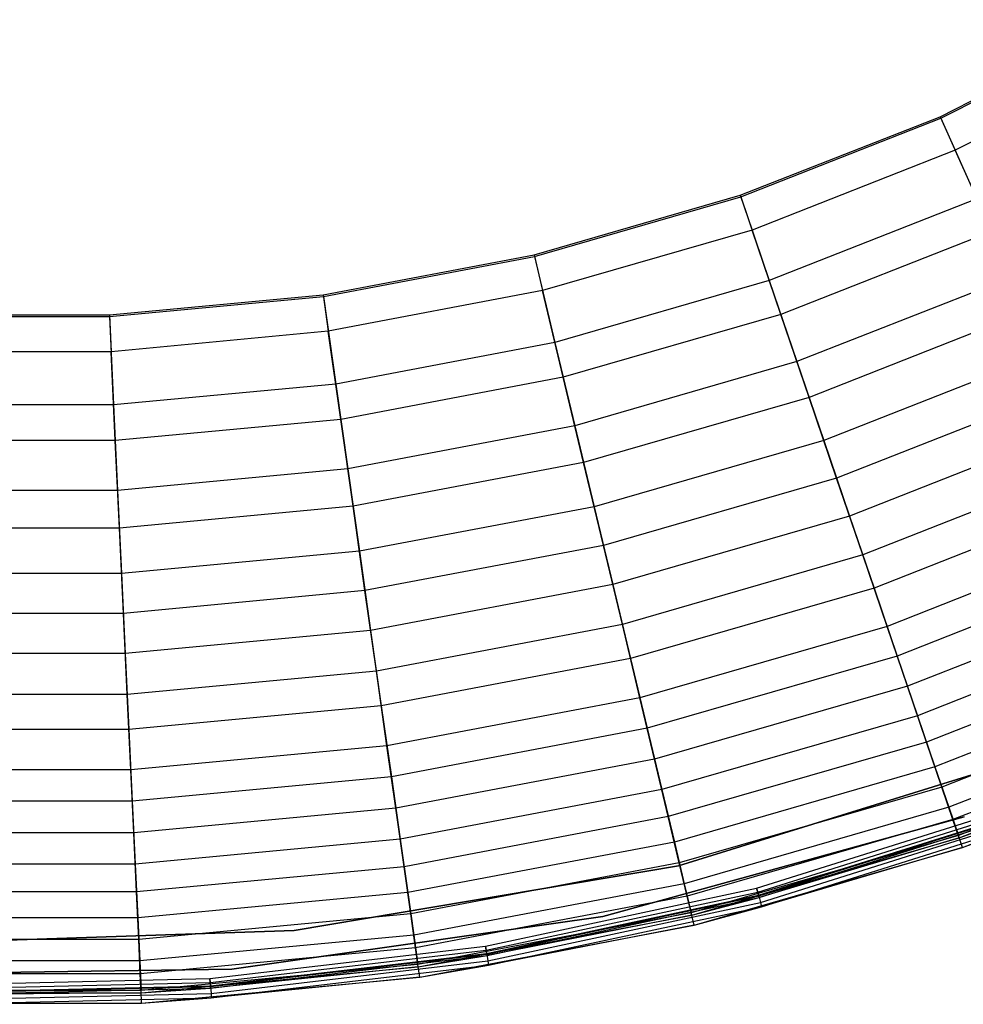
# Model space of a CAD drawing. Extents: x -11.4 to 11.4, y 1.8 to 24.6.
# Tile 46 of 199: x 0.1 to 3.7, y 1.8 to 5.6. Entities that reach past the tile are written whole.
import ezdxf

# ---------------------------------------------------------------- set-up
doc = ezdxf.new("R2010")
doc.units = 0
doc.header["$MEASUREMENT"] = 0
doc.layers.get('0').update_dxf_attribs({"color": 13, "linetype": 'CONTINUOUS'})

# ---------------------------------------------------------------- blocks, each defined once
blk = doc.blocks.new('GRUPUJ_4')
at = {"color": 0}
for p, q in [((14.996, 3.4005, 6.2835), (15.7293, 3.772, 6.2835)), ((14.996, 3.4005, 6.2835), (15.7293, 3.772, 6.2835)), ((14.9987, 3.3946, 6.3228), (15.7325, 3.7663, 6.3228)), ((14.9987, 3.3946, 6.3228), (15.7325, 3.7663, 6.3228)), ((15.7988, 3.6494, 6.2296), (15.0537, 3.272, 6.2296)), ((15.7988, 3.6494, 6.2296), (15.0537, 3.272, 6.2296)), ((14.2312, 3.0994, 6.2835), (14.996, 3.4005, 6.2835)), ((14.2312, 3.0994, 6.2835), (14.996, 3.4005, 6.2835)), ((14.996, 3.4005, 6.2835), (15.0537, 3.272, 6.2296)), ((14.996, 3.4005, 6.2835), (15.0537, 3.272, 6.2296)), ((14.2333, 3.0932, 6.3228), (14.9987, 3.3946, 6.3228)), ((14.2333, 3.0932, 6.3228), (14.9987, 3.3946, 6.3228)), ((14.9987, 3.3946, 6.3228), (15.1374, 3.0856, 6.1734)), ((14.9987, 3.3946, 6.3228), (15.1374, 3.0856, 6.1734)), ((15.0537, 3.272, 6.2296), (14.2766, 2.966, 6.2296)), ((15.0537, 3.272, 6.2296), (14.2766, 2.966, 6.2296)), ((15.1935, 2.9607, 6.0441), (15.0537, 3.272, 6.2296)), ((15.1935, 2.9607, 6.0441), (15.0537, 3.272, 6.2296)), ((13.4415, 2.8712, 6.2835), (14.2312, 3.0994, 6.2835)), ((13.4415, 2.8712, 6.2835), (14.2312, 3.0994, 6.2835)), ((13.443, 2.8649, 6.3228), (14.2333, 3.0932, 6.3228)), ((13.443, 2.8649, 6.3228), (14.2333, 3.0932, 6.3228)), ((14.2312, 3.0994, 6.2835), (14.2766, 2.966, 6.2296)), ((14.2312, 3.0994, 6.2835), (14.2766, 2.966, 6.2296)), ((14.2333, 3.0932, 6.3228), (14.3425, 2.7726, 6.1734)), ((14.2333, 3.0932, 6.3228), (14.3425, 2.7726, 6.1734)), ((15.1374, 3.0856, 6.1734), (14.3425, 2.7726, 6.1734)), ((15.1374, 3.0856, 6.1734), (14.3425, 2.7726, 6.1734)), ((14.2766, 2.966, 6.2296), (13.4743, 2.7341, 6.2296)), ((14.2766, 2.966, 6.2296), (13.4743, 2.7341, 6.2296)), ((14.3866, 2.643, 6.0441), (14.2766, 2.966, 6.2296)), ((14.3866, 2.643, 6.0441), (14.2766, 2.966, 6.2296)), ((15.1935, 2.9607, 6.0441), (14.3866, 2.643, 6.0441)), ((15.1935, 2.9607, 6.0441), (14.3866, 2.643, 6.0441)), ((12.634, 2.7179, 6.2835), (13.4415, 2.8712, 6.2835)), ((12.634, 2.7179, 6.2835), (13.4415, 2.8712, 6.2835)), ((13.4415, 2.8712, 6.2835), (13.4743, 2.7341, 6.2296)), ((13.4415, 2.8712, 6.2835), (13.4743, 2.7341, 6.2296)), ((12.6349, 2.7115, 6.3228), (13.443, 2.8649, 6.3228)), ((12.6349, 2.7115, 6.3228), (13.443, 2.8649, 6.3228)), ((13.443, 2.8649, 6.3228), (13.5217, 2.5354, 6.1734)), ((13.443, 2.8649, 6.3228), (13.5217, 2.5354, 6.1734)), ((14.3425, 2.7726, 6.1734), (13.5217, 2.5354, 6.1734)), ((14.3425, 2.7726, 6.1734), (13.5217, 2.5354, 6.1734)), ((14.3425, 2.7726, 6.1734), (14.4482, 2.462, 5.9534)), ((14.3425, 2.7726, 6.1734), (14.4482, 2.462, 5.9534)), ((15.2718, 2.7863, 5.9534), (14.4482, 2.462, 5.9534)), ((15.2718, 2.7863, 5.9534), (14.4482, 2.462, 5.9534)), ((11.8156, 2.6409, 6.2835), (12.634, 2.7179, 6.2835)), ((11.8156, 2.6409, 6.2835), (12.634, 2.7179, 6.2835)), ((12.634, 2.7179, 6.2835), (12.6537, 2.5784, 6.2296)), ((12.634, 2.7179, 6.2835), (12.6537, 2.5784, 6.2296)), ((13.4743, 2.7341, 6.2296), (12.6537, 2.5784, 6.2296)), ((13.4743, 2.7341, 6.2296), (12.6537, 2.5784, 6.2296)), ((13.5535, 2.4023, 6.0441), (13.4743, 2.7341, 6.2296)), ((13.5535, 2.4023, 6.0441), (13.4743, 2.7341, 6.2296)), ((11.8159, 2.6345, 6.3228), (12.6349, 2.7115, 6.3228)), ((11.8159, 2.6345, 6.3228), (12.6349, 2.7115, 6.3228)), ((12.6349, 2.7115, 6.3228), (12.6824, 2.3761, 6.1734)), ((12.6349, 2.7115, 6.3228), (12.6824, 2.3761, 6.1734)), ((10.9936, 2.6409, 6.2835), (11.8156, 2.6409, 6.2835)), ((10.9936, 2.6409, 6.2835), (11.8156, 2.6409, 6.2835)), ((11.8156, 2.6409, 6.2835), (11.8222, 2.5002, 6.2296)), ((11.8156, 2.6409, 6.2835), (11.8222, 2.5002, 6.2296)), ((14.3866, 2.643, 6.0441), (13.5535, 2.4023, 6.0441)), ((14.3866, 2.643, 6.0441), (13.5535, 2.4023, 6.0441)), ((14.4949, 2.325, 5.7763), (14.3866, 2.643, 6.0441)), ((14.4949, 2.325, 5.7763), (14.3866, 2.643, 6.0441)), ((15.3311, 2.6543, 5.7763), (14.4949, 2.325, 5.7763)), ((15.3311, 2.6543, 5.7763), (14.4949, 2.325, 5.7763)), ((10.9933, 2.6345, 6.3228), (11.8159, 2.6345, 6.3228)), ((10.9933, 2.6345, 6.3228), (11.8159, 2.6345, 6.3228)), ((11.8159, 2.6345, 6.3228), (11.8318, 2.2961, 6.1734)), ((11.8159, 2.6345, 6.3228), (11.8318, 2.2961, 6.1734)), ((12.6537, 2.5784, 6.2296), (11.8222, 2.5002, 6.2296)), ((12.6537, 2.5784, 6.2296), (11.8222, 2.5002, 6.2296)), ((12.7016, 2.2406, 6.0441), (12.6537, 2.5784, 6.2296)), ((12.7016, 2.2406, 6.0441), (12.6537, 2.5784, 6.2296)), ((13.5217, 2.5354, 6.1734), (12.6824, 2.3761, 6.1734)), ((13.5217, 2.5354, 6.1734), (12.6824, 2.3761, 6.1734)), ((13.5217, 2.5354, 6.1734), (13.5979, 2.2163, 5.9534)), ((13.5217, 2.5354, 6.1734), (13.5979, 2.2163, 5.9534)), ((11.8222, 2.5002, 6.2296), (10.987, 2.5002, 6.2296)), ((11.8222, 2.5002, 6.2296), (10.987, 2.5002, 6.2296)), ((11.8382, 2.1594, 6.0441), (11.8222, 2.5002, 6.2296)), ((11.8382, 2.1594, 6.0441), (11.8222, 2.5002, 6.2296)), ((15.4023, 2.4956, 5.6574), (14.551, 2.1604, 5.6574)), ((15.4023, 2.4956, 5.6574), (14.551, 2.1604, 5.6574)), ((14.4482, 2.462, 5.9534), (13.5979, 2.2163, 5.9534)), ((14.4482, 2.462, 5.9534), (13.5979, 2.2163, 5.9534)), ((14.4482, 2.462, 5.9534), (14.551, 2.1604, 5.6574)), ((14.4482, 2.462, 5.9534), (14.551, 2.1604, 5.6574)), ((13.5535, 2.4023, 6.0441), (12.7016, 2.2406, 6.0441)), ((13.5535, 2.4023, 6.0441), (12.7016, 2.2406, 6.0441)), ((13.6316, 2.0755, 5.7763), (13.5535, 2.4023, 6.0441)), ((13.6316, 2.0755, 5.7763), (13.5535, 2.4023, 6.0441)), ((12.6824, 2.3761, 6.1734), (11.8318, 2.2961, 6.1734)), ((12.6824, 2.3761, 6.1734), (11.8318, 2.2961, 6.1734)), ((12.6824, 2.3761, 6.1734), (12.7284, 2.0513, 5.9534)), ((12.6824, 2.3761, 6.1734), (12.7284, 2.0513, 5.9534)), ((15.4648, 2.3565, 5.4192), (14.6001, 2.016, 5.4192)), ((15.4648, 2.3565, 5.4192), (14.6001, 2.016, 5.4192)), ((14.4949, 2.325, 5.7763), (13.6316, 2.0755, 5.7763)), ((14.4949, 2.325, 5.7763), (13.6316, 2.0755, 5.7763)), ((14.6001, 2.016, 5.4192), (14.4949, 2.325, 5.7763)), ((14.6001, 2.016, 5.4192), (14.4949, 2.325, 5.7763)), ((11.8318, 2.2961, 6.1734), (10.9775, 2.2961, 6.1734)), ((11.8318, 2.2961, 6.1734), (10.9775, 2.2961, 6.1734)), ((11.8318, 2.2961, 6.1734), (11.8472, 1.9684, 5.9534)), ((11.8318, 2.2961, 6.1734), (11.8472, 1.9684, 5.9534)), ((12.7016, 2.2406, 6.0441), (11.8382, 2.1594, 6.0441)), ((12.7016, 2.2406, 6.0441), (11.8382, 2.1594, 6.0441)), ((12.7487, 1.9079, 5.7763), (12.7016, 2.2406, 6.0441)), ((12.7487, 1.9079, 5.7763), (12.7016, 2.2406, 6.0441)), ((13.5979, 2.2163, 5.9534), (12.7284, 2.0513, 5.9534)), ((13.5979, 2.2163, 5.9534), (12.7284, 2.0513, 5.9534)), ((13.5979, 2.2163, 5.9534), (13.672, 1.9064, 5.6574)), ((13.5979, 2.2163, 5.9534), (13.672, 1.9064, 5.6574)), ((15.528, 2.2157, 5.2789), (14.6499, 1.87, 5.2789)), ((15.528, 2.2157, 5.2789), (14.6499, 1.87, 5.2789)), ((11.8382, 2.1594, 6.0441), (10.9711, 2.1594, 6.0441)), ((11.8382, 2.1594, 6.0441), (10.9711, 2.1594, 6.0441)), ((11.854, 1.8238, 5.7763), (11.8382, 2.1594, 6.0441)), ((11.854, 1.8238, 5.7763), (11.8382, 2.1594, 6.0441)), ((14.551, 2.1604, 5.6574), (13.672, 1.9064, 5.6574)), ((14.551, 2.1604, 5.6574), (13.672, 1.9064, 5.6574)), ((14.551, 2.1604, 5.6574), (14.6499, 1.87, 5.2789)), ((14.551, 2.1604, 5.6574), (14.6499, 1.87, 5.2789)), ((13.6316, 2.0755, 5.7763), (12.7487, 1.9079, 5.7763)), ((13.6316, 2.0755, 5.7763), (12.7487, 1.9079, 5.7763)), ((13.7074, 1.758, 5.4192), (13.6316, 2.0755, 5.7763)), ((13.7074, 1.758, 5.4192), (13.6316, 2.0755, 5.7763)), ((12.7284, 2.0513, 5.9534), (11.8472, 1.9684, 5.9534)), ((12.7284, 2.0513, 5.9534), (11.8472, 1.9684, 5.9534)), ((12.7284, 2.0513, 5.9534), (12.7731, 1.7358, 5.6574)), ((12.7284, 2.0513, 5.9534), (12.7731, 1.7358, 5.6574)), ((15.5922, 2.0726, 4.9662), (14.7004, 1.7215, 4.9662)), ((15.5922, 2.0726, 4.9662), (14.7004, 1.7215, 4.9662)), ((14.6001, 2.016, 5.4192), (13.7074, 1.758, 5.4192)), ((14.6001, 2.016, 5.4192), (13.7074, 1.758, 5.4192)), ((14.7004, 1.7215, 4.9662), (14.6001, 2.016, 5.4192)), ((14.7004, 1.7215, 4.9662), (14.6001, 2.016, 5.4192)), ((11.8472, 1.9684, 5.9534), (10.9621, 1.9684, 5.9534)), ((11.8472, 1.9684, 5.9534), (10.9621, 1.9684, 5.9534)), ((11.8472, 1.9684, 5.9534), (11.8621, 1.6501, 5.6574)), ((11.8472, 1.9684, 5.9534), (11.8621, 1.6501, 5.6574)), ((15.6471, 1.9503, 4.811), (14.7437, 1.5945, 4.811)), ((15.6471, 1.9503, 4.811), (14.7437, 1.5945, 4.811)), ((12.7487, 1.9079, 5.7763), (11.854, 1.8238, 5.7763)), ((12.7487, 1.9079, 5.7763), (11.854, 1.8238, 5.7763)), ((12.7944, 1.5848, 5.4192), (12.7487, 1.9079, 5.7763)), ((12.7944, 1.5848, 5.4192), (12.7487, 1.9079, 5.7763)), ((13.672, 1.9064, 5.6574), (12.7731, 1.7358, 5.6574)), ((13.672, 1.9064, 5.6574), (12.7731, 1.7358, 5.6574)), ((13.672, 1.9064, 5.6574), (13.7432, 1.6079, 5.2789)), ((13.672, 1.9064, 5.6574), (13.7432, 1.6079, 5.2789)), ((14.6499, 1.87, 5.2789), (13.7432, 1.6079, 5.2789)), ((14.6499, 1.87, 5.2789), (13.7432, 1.6079, 5.2789)), ((14.6499, 1.87, 5.2789), (14.7437, 1.5945, 4.811)), ((14.6499, 1.87, 5.2789), (14.7437, 1.5945, 4.811)), ((11.854, 1.8238, 5.7763), (10.9553, 1.8238, 5.7763)), ((11.854, 1.8238, 5.7763), (10.9553, 1.8238, 5.7763)), ((11.8693, 1.4977, 5.4192), (11.854, 1.8238, 5.7763)), ((11.8693, 1.4977, 5.4192), (11.854, 1.8238, 5.7763)), ((15.7106, 1.809, 4.4118), (14.7936, 1.4479, 4.4118)), ((15.7106, 1.809, 4.4118), (14.7936, 1.4479, 4.4118)), ((12.7731, 1.7358, 5.6574), (11.8621, 1.6501, 5.6574)), ((12.7731, 1.7358, 5.6574), (11.8621, 1.6501, 5.6574)), ((12.7731, 1.7358, 5.6574), (12.8161, 1.432, 5.2789)), ((12.7731, 1.7358, 5.6574), (12.8161, 1.432, 5.2789)), ((13.7074, 1.758, 5.4192), (12.7944, 1.5848, 5.4192)), ((13.7074, 1.758, 5.4192), (12.7944, 1.5848, 5.4192)), ((13.7797, 1.4554, 4.9662), (13.7074, 1.758, 5.4192)), ((13.7797, 1.4554, 4.9662), (13.7074, 1.758, 5.4192)), ((14.7004, 1.7215, 4.9662), (13.7797, 1.4554, 4.9662)), ((14.7004, 1.7215, 4.9662), (13.7797, 1.4554, 4.9662)), ((14.7936, 1.4479, 4.4118), (14.7004, 1.7215, 4.9662)), ((14.7936, 1.4479, 4.4118), (14.7004, 1.7215, 4.9662)), ((15.7599, 1.6992, 4.234), (14.8324, 1.334, 4.234)), ((15.7599, 1.6992, 4.234), (14.8324, 1.334, 4.234)), ((11.8621, 1.6501, 5.6574), (10.9472, 1.6501, 5.6574)), ((11.8621, 1.6501, 5.6574), (10.9472, 1.6501, 5.6574)), ((11.8621, 1.6501, 5.6574), (11.8765, 1.3436, 5.2789)), ((11.8621, 1.6501, 5.6574), (11.8765, 1.3436, 5.2789)), ((12.7944, 1.5848, 5.4192), (11.8693, 1.4977, 5.4192)), ((12.7944, 1.5848, 5.4192), (11.8693, 1.4977, 5.4192)), ((12.8381, 1.2767, 4.9662), (12.7944, 1.5848, 5.4192)), ((12.8381, 1.2767, 4.9662), (12.7944, 1.5848, 5.4192)), ((13.7432, 1.6079, 5.2789), (12.8161, 1.432, 5.2789)), ((13.7432, 1.6079, 5.2789), (12.8161, 1.432, 5.2789)), ((13.7432, 1.6079, 5.2789), (13.8108, 1.3249, 4.811)), ((13.7432, 1.6079, 5.2789), (13.8108, 1.3249, 4.811)), ((14.7437, 1.5945, 4.811), (13.8108, 1.3249, 4.811)), ((14.7437, 1.5945, 4.811), (13.8108, 1.3249, 4.811)), ((14.7437, 1.5945, 4.811), (14.8324, 1.334, 4.234)), ((14.7437, 1.5945, 4.811), (14.8324, 1.334, 4.234)), ((15.8097, 1.5882, 3.8034), (14.8716, 1.2189, 3.8034)), ((15.8097, 1.5882, 3.8034), (14.8716, 1.2189, 3.8034)), ((11.8693, 1.4977, 5.4192), (10.94, 1.4977, 5.4192)), ((11.8693, 1.4977, 5.4192), (10.94, 1.4977, 5.4192)), ((11.8838, 1.1869, 4.9662), (11.8693, 1.4977, 5.4192)), ((11.8838, 1.1869, 4.9662), (11.8693, 1.4977, 5.4192)), ((15.8587, 1.4791, 3.566), (14.9102, 1.1056, 3.566)), ((15.8587, 1.4791, 3.566), (14.9102, 1.1056, 3.566)), ((13.7797, 1.4554, 4.9662), (12.8381, 1.2767, 4.9662)), ((13.7797, 1.4554, 4.9662), (12.8381, 1.2767, 4.9662)), ((13.8468, 1.1743, 4.4118), (13.7797, 1.4554, 4.9662)), ((13.8468, 1.1743, 4.4118), (13.7797, 1.4554, 4.9662)), ((14.7936, 1.4479, 4.4118), (13.8468, 1.1743, 4.4118)), ((14.7936, 1.4479, 4.4118), (13.8468, 1.1743, 4.4118)), ((14.8716, 1.2189, 3.8034), (14.7936, 1.4479, 4.4118)), ((14.8716, 1.2189, 3.8034), (14.7936, 1.4479, 4.4118)), ((12.8161, 1.432, 5.2789), (11.8765, 1.3436, 5.2789)), ((12.8161, 1.432, 5.2789), (11.8765, 1.3436, 5.2789)), ((12.8161, 1.432, 5.2789), (12.8569, 1.1439, 4.811)), ((12.8161, 1.432, 5.2789), (12.8569, 1.1439, 4.811)), ((15.9022, 1.3821, 3.0418), (14.9444, 1.0049, 3.0418)), ((15.9022, 1.3821, 3.0418), (14.9444, 1.0049, 3.0418)), ((11.8765, 1.3436, 5.2789), (10.9328, 1.3436, 5.2789)), ((11.8765, 1.3436, 5.2789), (10.9328, 1.3436, 5.2789)), ((11.8765, 1.3436, 5.2789), (11.8901, 1.053, 4.811)), ((11.8765, 1.3436, 5.2789), (11.8901, 1.053, 4.811)), ((13.8108, 1.3249, 4.811), (12.8569, 1.1439, 4.811)), ((13.8108, 1.3249, 4.811), (12.8569, 1.1439, 4.811)), ((13.8108, 1.3249, 4.811), (13.8748, 1.0573, 4.234)), ((13.8108, 1.3249, 4.811), (13.8748, 1.0573, 4.234)), ((14.8324, 1.334, 4.234), (13.8748, 1.0573, 4.234)), ((14.8324, 1.334, 4.234), (13.8748, 1.0573, 4.234)), ((14.8324, 1.334, 4.234), (14.9102, 1.1056, 3.566)), ((14.8324, 1.334, 4.234), (14.9102, 1.1056, 3.566)), ((15.9433, 1.2907, 2.7907), (14.9767, 0.9101, 2.7907)), ((15.9433, 1.2907, 2.7907), (14.9767, 0.9101, 2.7907)), ((12.8381, 1.2767, 4.9662), (11.8838, 1.1869, 4.9662)), ((12.8381, 1.2767, 4.9662), (11.8838, 1.1869, 4.9662)), ((12.8786, 0.9905, 4.4118), (12.8381, 1.2767, 4.9662)), ((12.8786, 0.9905, 4.4118), (12.8381, 1.2767, 4.9662)), ((14.8716, 1.2189, 3.8034), (13.903, 0.9389, 3.8034)), ((14.8716, 1.2189, 3.8034), (13.903, 0.9389, 3.8034)), ((14.9444, 1.0049, 3.0418), (14.8716, 1.2189, 3.8034)), ((14.9444, 1.0049, 3.0418), (14.8716, 1.2189, 3.8034)), ((15.9769, 1.2158, 2.1689), (15.0032, 0.8324, 2.1689)), ((15.9769, 1.2158, 2.1689), (15.0032, 0.8324, 2.1689)), ((11.8838, 1.1869, 4.9662), (10.9254, 1.1869, 4.9662)), ((11.8838, 1.1869, 4.9662), (10.9254, 1.1869, 4.9662)), ((11.8974, 0.8982, 4.4118), (11.8838, 1.1869, 4.9662)), ((11.8974, 0.8982, 4.4118), (11.8838, 1.1869, 4.9662)), ((13.8468, 1.1743, 4.4118), (12.8786, 0.9905, 4.4118)), ((13.8468, 1.1743, 4.4118), (12.8786, 0.9905, 4.4118)), ((13.903, 0.9389, 3.8034), (13.8468, 1.1743, 4.4118)), ((13.903, 0.9389, 3.8034), (13.8468, 1.1743, 4.4118)), ((12.8569, 1.1439, 4.811), (11.8901, 1.053, 4.811)), ((12.8569, 1.1439, 4.811), (11.8901, 1.053, 4.811)), ((12.8569, 1.1439, 4.811), (12.8954, 0.8714, 4.234)), ((12.8569, 1.1439, 4.811), (12.8954, 0.8714, 4.234)), ((16.0105, 1.141, 1.9047), (15.0296, 0.7548, 1.9047)), ((16.0105, 1.141, 1.9047), (15.0296, 0.7548, 1.9047)), ((14.9102, 1.1056, 3.566), (13.9308, 0.8225, 3.566)), ((14.9102, 1.1056, 3.566), (13.9308, 0.8225, 3.566)), ((14.9102, 1.1056, 3.566), (14.9767, 0.9101, 2.7907)), ((14.9102, 1.1056, 3.566), (14.9767, 0.9101, 2.7907)), ((16.0309, 1.0956, 1.1801), (15.0457, 0.7076, 1.1801)), ((16.0309, 1.0956, 1.1801), (15.0457, 0.7076, 1.1801)), ((13.8748, 1.0573, 4.234), (12.8954, 0.8714, 4.234)), ((13.8748, 1.0573, 4.234), (12.8954, 0.8714, 4.234)), ((13.8748, 1.0573, 4.234), (13.9308, 0.8225, 3.566)), ((13.8748, 1.0573, 4.234), (13.9308, 0.8225, 3.566)), ((11.8901, 1.053, 4.811), (10.9191, 1.053, 4.811)), ((11.8901, 1.053, 4.811), (10.9191, 1.053, 4.811)), ((11.8901, 1.053, 4.811), (11.903, 0.7781, 4.234)), ((11.8901, 1.053, 4.811), (11.903, 0.7781, 4.234)), ((16.0573, 1.0368, 0.9054), (15.0665, 0.6466, 0.9054)), ((16.0573, 1.0368, 0.9054), (15.0665, 0.6466, 0.9054)), ((15.0694, 0.638, 0.0802), (16.061, 1.0284, 0.0802)), ((15.0694, 0.638, 0.0802), (16.061, 1.0284, 0.0802)), ((12.8786, 0.9905, 4.4118), (11.8974, 0.8982, 4.4118)), ((12.8786, 0.9905, 4.4118), (11.8974, 0.8982, 4.4118)), ((12.9125, 0.7509, 3.8034), (12.8786, 0.9905, 4.4118)), ((12.9125, 0.7509, 3.8034), (12.8786, 0.9905, 4.4118)), ((14.9444, 1.0049, 3.0418), (13.9555, 0.7191, 3.0418)), ((14.9444, 1.0049, 3.0418), (13.9555, 0.7191, 3.0418)), ((15.0032, 0.8324, 2.1689), (14.9444, 1.0049, 3.0418)), ((15.0032, 0.8324, 2.1689), (14.9444, 1.0049, 3.0418)), ((15.0821, 0.6007, 0.0816), (16.0771, 0.9925, 0.0816)), ((15.0821, 0.6007, 0.0816), (16.0771, 0.9925, 0.0816)), ((15.4204, 0.9728), (13.9948, 0.5306)), ((13.9948, 0.5306, 0.0394), (15.4204, 0.9728, 0.0394)), ((15.4204, 0.9728), (13.9948, 0.5306)), ((13.9948, 0.5306, 0.0394), (15.4204, 0.9728, 0.0394)), ((13.903, 0.9389, 3.8034), (12.9125, 0.7509, 3.8034)), ((13.903, 0.9389, 3.8034), (12.9125, 0.7509, 3.8034)), ((13.9555, 0.7191, 3.0418), (13.903, 0.9389, 3.8034)), ((13.9555, 0.7191, 3.0418), (13.903, 0.9389, 3.8034)), ((14.9767, 0.9101, 2.7907), (13.9788, 0.6217, 2.7907)), ((14.9767, 0.9101, 2.7907), (13.9788, 0.6217, 2.7907)), ((14.9767, 0.9101, 2.7907), (15.0296, 0.7548, 1.9047)), ((14.9767, 0.9101, 2.7907), (15.0296, 0.7548, 1.9047)), ((11.8974, 0.8982, 4.4118), (10.9119, 0.8982, 4.4118)), ((11.8974, 0.8982, 4.4118), (10.9119, 0.8982, 4.4118)), ((11.9087, 0.6565, 3.8034), (11.8974, 0.8982, 4.4118)), ((11.9087, 0.6565, 3.8034), (11.8974, 0.8982, 4.4118)), ((12.8954, 0.8714, 4.234), (11.903, 0.7781, 4.234)), ((12.8954, 0.8714, 4.234), (11.903, 0.7781, 4.234)), ((12.8954, 0.8714, 4.234), (12.9293, 0.6325, 3.566)), ((12.8954, 0.8714, 4.234), (12.9293, 0.6325, 3.566)), ((15.0032, 0.8324, 2.1689), (13.9979, 0.5418, 2.1689)), ((15.0032, 0.8324, 2.1689), (13.9979, 0.5418, 2.1689)), ((15.0457, 0.7076, 1.1801), (15.0032, 0.8324, 2.1689)), ((15.0457, 0.7076, 1.1801), (15.0032, 0.8324, 2.1689)), ((13.9308, 0.8225, 3.566), (12.9293, 0.6325, 3.566)), ((13.9308, 0.8225, 3.566), (12.9293, 0.6325, 3.566)), ((13.9308, 0.8225, 3.566), (13.9788, 0.6217, 2.7907)), ((13.9308, 0.8225, 3.566), (13.9788, 0.6217, 2.7907)), ((11.903, 0.7781, 4.234), (10.9062, 0.7781, 4.234)), ((11.903, 0.7781, 4.234), (10.9062, 0.7781, 4.234)), ((11.903, 0.7781, 4.234), (11.9143, 0.537, 3.566)), ((11.903, 0.7781, 4.234), (11.9143, 0.537, 3.566)), ((15.0296, 0.7548, 1.9047), (14.0169, 0.4621, 1.9047)), ((15.0296, 0.7548, 1.9047), (14.0169, 0.4621, 1.9047)), ((14.294, 0.4451), (15.3071, 0.7638)), ((14.294, 0.4451), (15.3071, 0.7638)), ((14.294, 0.4451, 0.0394), (15.3071, 0.7638, 0.0394)), ((14.294, 0.4451, 0.0394), (15.3071, 0.7638, 0.0394)), ((15.0296, 0.7548, 1.9047), (15.0665, 0.6466, 0.9054)), ((15.0296, 0.7548, 1.9047), (15.0665, 0.6466, 0.9054)), ((12.9125, 0.7509, 3.8034), (11.9087, 0.6565, 3.8034)), ((12.9125, 0.7509, 3.8034), (11.9087, 0.6565, 3.8034)), ((12.9442, 0.5272, 3.0418), (12.9125, 0.7509, 3.8034)), ((12.9442, 0.5272, 3.0418), (12.9125, 0.7509, 3.8034)), ((13.9555, 0.7191, 3.0418), (12.9442, 0.5272, 3.0418)), ((13.9555, 0.7191, 3.0418), (12.9442, 0.5272, 3.0418)), ((13.7051, 0.3369, 0.0394), (15.0884, 0.7176, 0.0394)), ((15.0884, 0.7176, 0.0866), (13.7051, 0.3369, 0.0866)), ((13.7051, 0.3369, 0.0394), (15.0884, 0.7176, 0.0394)), ((15.0884, 0.7176, 0.0866), (13.7051, 0.3369, 0.0866)), ((13.7051, 0.3369, 0.0394), (15.0884, 0.7176, 0.0394)), ((13.9979, 0.5418, 2.1689), (13.9555, 0.7191, 3.0418)), ((13.9979, 0.5418, 2.1689), (13.9555, 0.7191, 3.0418)), ((14.298, 0.4302, 0.0425), (15.3124, 0.7493, 0.0425)), ((14.298, 0.4302, 0.0425), (15.3124, 0.7493, 0.0425)), ((14.3013, 0.4177, 0.0514), (15.3169, 0.7372, 0.0514)), ((14.3013, 0.4177, 0.0514), (15.3169, 0.7372, 0.0514)), ((14.3019, 0.4153, 0.0063), (15.3177, 0.7349, 0.0063)), ((14.3019, 0.4153, 0.0063), (15.3177, 0.7349, 0.0063)), ((14.3034, 0.4095, 0.0647), (15.3198, 0.7292, 0.0647)), ((14.3034, 0.4095, 0.0647), (15.3198, 0.7292, 0.0647)), ((15.0694, 0.638, 0.0802), (15.3198, 0.7292, 0.0647)), ((15.0694, 0.638, 0.0802), (15.3198, 0.7292, 0.0647)), ((15.0457, 0.7076, 1.1801), (14.0285, 0.4137, 1.1801)), ((15.0457, 0.7076, 1.1801), (14.0285, 0.4137, 1.1801)), ((14.3085, 0.3903, 0.0241), (15.3267, 0.7106, 0.0241)), ((14.3085, 0.3903, 0.0241), (15.3267, 0.7106, 0.0241)), ((14.3128, 0.374, 0.0506), (15.3325, 0.6947, 0.0506)), ((14.3128, 0.374, 0.0506), (15.3325, 0.6947, 0.0506)), ((15.0694, 0.638, 0.0802), (15.0457, 0.7076, 1.1801)), ((15.0694, 0.638, 0.0802), (15.0457, 0.7076, 1.1801)), ((15.0821, 0.6007, 0.0816), (15.3325, 0.6947, 0.0506)), ((15.0821, 0.6007, 0.0816), (15.3325, 0.6947, 0.0506)), ((11.9087, 0.6565, 3.8034), (10.9005, 0.6565, 3.8034)), ((11.9087, 0.6565, 3.8034), (10.9005, 0.6565, 3.8034)), ((11.9193, 0.4308, 3.0418), (11.9087, 0.6565, 3.8034)), ((11.9193, 0.4308, 3.0418), (11.9087, 0.6565, 3.8034)), ((15.0665, 0.6466, 0.9054), (14.0435, 0.351, 0.9054)), ((15.0665, 0.6466, 0.9054), (14.0435, 0.351, 0.9054)), ((15.0821, 0.6007, 0.0816), (15.0665, 0.6466, 0.9054)), ((15.0821, 0.6007, 0.0816), (15.0665, 0.6466, 0.9054)), ((12.9293, 0.6325, 3.566), (11.9143, 0.537, 3.566)), ((12.9293, 0.6325, 3.566), (11.9143, 0.537, 3.566)), ((12.9293, 0.6325, 3.566), (12.9582, 0.428, 2.7907)), ((12.9293, 0.6325, 3.566), (12.9582, 0.428, 2.7907)), ((13.9788, 0.6217, 2.7907), (12.9582, 0.428, 2.7907)), ((13.9788, 0.6217, 2.7907), (12.9582, 0.428, 2.7907)), ((13.9788, 0.6217, 2.7907), (14.0169, 0.4621, 1.9047)), ((13.9788, 0.6217, 2.7907), (14.0169, 0.4621, 1.9047)), ((14.0456, 0.3421, 0.0802), (15.0694, 0.638, 0.0802)), ((14.0456, 0.3421, 0.0802), (15.0694, 0.638, 0.0802)), ((15.0694, 0.638, 0.0802), (14.3034, 0.4095, 0.0647)), ((15.0694, 0.638, 0.0802), (14.3034, 0.4095, 0.0647)), ((14.0547, 0.3038, 0.0816), (15.0821, 0.6007, 0.0816)), ((14.0547, 0.3038, 0.0816), (15.0821, 0.6007, 0.0816)), ((15.0821, 0.6007, 0.0816), (14.3128, 0.374, 0.0506)), ((15.0821, 0.6007, 0.0816), (14.3128, 0.374, 0.0506)), ((11.9143, 0.537, 3.566), (10.8949, 0.537, 3.566)), ((11.9143, 0.537, 3.566), (10.8949, 0.537, 3.566)), ((11.9143, 0.537, 3.566), (11.924, 0.3307, 2.7907)), ((11.9143, 0.537, 3.566), (11.924, 0.3307, 2.7907)), ((13.9948, 0.5306), (12.523, 0.2823)), ((12.523, 0.2823, 0.0394), (13.9948, 0.5306, 0.0394)), ((13.9948, 0.5306), (12.523, 0.2823)), ((12.523, 0.2823, 0.0394), (13.9948, 0.5306, 0.0394)), ((13.9979, 0.5418, 2.1689), (12.9697, 0.3467, 2.1689)), ((13.9979, 0.5418, 2.1689), (12.9697, 0.3467, 2.1689)), ((13.9948, 0.5306, 0.0394), (13.9948, 0.5306)), ((13.9948, 0.5306, 0.0394), (13.9948, 0.5306)), ((14.0285, 0.4137, 1.1801), (13.9979, 0.5418, 2.1689)), ((14.0285, 0.4137, 1.1801), (13.9979, 0.5418, 2.1689)), ((12.9442, 0.5272, 3.0418), (11.9193, 0.4308, 3.0418)), ((12.9442, 0.5272, 3.0418), (11.9193, 0.4308, 3.0418)), ((12.9697, 0.3467, 2.1689), (12.9442, 0.5272, 3.0418)), ((12.9697, 0.3467, 2.1689), (12.9442, 0.5272, 3.0418)), ((14.0169, 0.4621, 1.9047), (12.9812, 0.2655, 1.9047)), ((14.0169, 0.4621, 1.9047), (12.9812, 0.2655, 1.9047)), ((14.0169, 0.4621, 1.9047), (14.0435, 0.351, 0.9054)), ((14.0169, 0.4621, 1.9047), (14.0435, 0.351, 0.9054)), ((11.9193, 0.4308, 3.0418), (10.8899, 0.4308, 3.0418)), ((11.9193, 0.4308, 3.0418), (10.8899, 0.4308, 3.0418)), ((11.9279, 0.2487, 2.1689), (11.9193, 0.4308, 3.0418)), ((11.9279, 0.2487, 2.1689), (11.9193, 0.4308, 3.0418)), ((12.9582, 0.428, 2.7907), (11.924, 0.3307, 2.7907)), ((12.9582, 0.428, 2.7907), (11.924, 0.3307, 2.7907)), ((12.9582, 0.428, 2.7907), (12.9812, 0.2655, 1.9047)), ((12.9582, 0.428, 2.7907), (12.9812, 0.2655, 1.9047)), ((13.2556, 0.2226), (14.294, 0.4451)), ((13.2556, 0.2226), (14.294, 0.4451)), ((13.2556, 0.2226, 0.0394), (14.294, 0.4451, 0.0394)), ((13.2556, 0.2226, 0.0394), (14.294, 0.4451, 0.0394)), ((13.2581, 0.2074, 0.0425), (14.298, 0.4302, 0.0425)), ((13.2581, 0.2074, 0.0425), (14.298, 0.4302, 0.0425)), ((13.2602, 0.1947, 0.0514), (14.3013, 0.4177, 0.0514)), ((13.2602, 0.1947, 0.0514), (14.3013, 0.4177, 0.0514)), ((13.2606, 0.1923, 0.0063), (14.3019, 0.4153, 0.0063)), ((13.2606, 0.1923, 0.0063), (14.3019, 0.4153, 0.0063)), ((14.294, 0.4451), (14.3019, 0.4153, 0.0063)), ((14.294, 0.4451), (14.3019, 0.4153, 0.0063)), ((14.298, 0.4302, 0.0425), (14.294, 0.4451, 0.0394)), ((14.298, 0.4302, 0.0425), (14.294, 0.4451, 0.0394)), ((14.3013, 0.4177, 0.0514), (14.298, 0.4302, 0.0425)), ((14.3013, 0.4177, 0.0514), (14.298, 0.4302, 0.0425)), ((14.3034, 0.4095, 0.0647), (14.3013, 0.4177, 0.0514)), ((14.3034, 0.4095, 0.0647), (14.3013, 0.4177, 0.0514)), ((14.3019, 0.4153, 0.0063), (14.3085, 0.3903, 0.0241)), ((14.3019, 0.4153, 0.0063), (14.3085, 0.3903, 0.0241)), ((14.0285, 0.4137, 1.1801), (12.9882, 0.2162, 1.1801)), ((14.0285, 0.4137, 1.1801), (12.9882, 0.2162, 1.1801)), ((13.2616, 0.1864, 0.0647), (14.3034, 0.4095, 0.0647)), ((13.2616, 0.1864, 0.0647), (14.3034, 0.4095, 0.0647)), ((13.2648, 0.1667, 0.0241), (14.3085, 0.3903, 0.0241)), ((13.2648, 0.1667, 0.0241), (14.3085, 0.3903, 0.0241)), ((14.0456, 0.3421, 0.0802), (14.0285, 0.4137, 1.1801)), ((14.0456, 0.3421, 0.0802), (14.0285, 0.4137, 1.1801)), ((14.0456, 0.3421, 0.0802), (14.3034, 0.4095, 0.0647)), ((14.0456, 0.3421, 0.0802), (14.3034, 0.4095, 0.0647)), ((14.3085, 0.3903, 0.0241), (14.3128, 0.374, 0.0506)), ((14.3085, 0.3903, 0.0241), (14.3128, 0.374, 0.0506)), ((12.9697, 0.3467, 2.1689), (11.9279, 0.2487, 2.1689)), ((12.9697, 0.3467, 2.1689), (11.9279, 0.2487, 2.1689)), ((12.9882, 0.2162, 1.1801), (12.9697, 0.3467, 2.1689)), ((12.9882, 0.2162, 1.1801), (12.9697, 0.3467, 2.1689)), ((14.0435, 0.351, 0.9054), (12.9973, 0.1524, 0.9054)), ((14.0435, 0.351, 0.9054), (12.9973, 0.1524, 0.9054)), ((12.9985, 0.1434, 0.0802), (14.0456, 0.3421, 0.0802)), ((12.9985, 0.1434, 0.0802), (14.0456, 0.3421, 0.0802)), ((14.0456, 0.3421, 0.0802), (13.2616, 0.1864, 0.0647)), ((14.0456, 0.3421, 0.0802), (13.2616, 0.1864, 0.0647)), ((13.2676, 0.1501, 0.0506), (14.3128, 0.374, 0.0506)), ((13.2676, 0.1501, 0.0506), (14.3128, 0.374, 0.0506)), ((14.0547, 0.3038, 0.0816), (14.0435, 0.351, 0.9054)), ((14.0547, 0.3038, 0.0816), (14.0435, 0.351, 0.9054)), ((14.0547, 0.3038, 0.0816), (14.3128, 0.374, 0.0506)), ((14.0547, 0.3038, 0.0816), (14.3128, 0.374, 0.0506)), ((11.924, 0.3307, 2.7907), (10.8852, 0.3307, 2.7907)), ((11.924, 0.3307, 2.7907), (10.8852, 0.3307, 2.7907)), ((11.924, 0.3307, 2.7907), (11.9317, 0.1668, 1.9047)), ((11.924, 0.3307, 2.7907), (11.9317, 0.1668, 1.9047)), ((12.2848, 0.1346, 0.0394), (13.7051, 0.3369, 0.0394)), ((13.7051, 0.3369, 0.0866), (12.2848, 0.1346, 0.0866)), ((12.2848, 0.1346, 0.0394), (13.7051, 0.3369, 0.0394)), ((13.7051, 0.3369, 0.0866), (12.2848, 0.1346, 0.0866)), ((12.2848, 0.1346, 0.0394), (13.7051, 0.3369, 0.0394)), ((13.0041, 0.1044, 0.0816), (14.0547, 0.3038, 0.0816)), ((13.0041, 0.1044, 0.0816), (14.0547, 0.3038, 0.0816)), ((14.0547, 0.3038, 0.0816), (13.2676, 0.1501, 0.0506)), ((14.0547, 0.3038, 0.0816), (13.2676, 0.1501, 0.0506)), ((13.7051, 0.3369, 0.0394), (13.7051, 0.3369, 0.0866)), ((13.7051, 0.3369, 0.0394), (13.7051, 0.3369, 0.0866)), ((12.523, 0.2823), (11.0313, 0.2324)), ((11.0313, 0.2324, 0.0394), (12.523, 0.2823, 0.0394)), ((12.523, 0.2823), (11.0313, 0.2324)), ((11.0313, 0.2324, 0.0394), (12.523, 0.2823, 0.0394)), ((12.9812, 0.2655, 1.9047), (11.9317, 0.1668, 1.9047)), ((12.9812, 0.2655, 1.9047), (11.9317, 0.1668, 1.9047)), ((12.523, 0.2823, 0.0394), (12.523, 0.2823)), ((12.523, 0.2823, 0.0394), (12.523, 0.2823)), ((12.9812, 0.2655, 1.9047), (12.9973, 0.1524, 0.9054)), ((12.9812, 0.2655, 1.9047), (12.9973, 0.1524, 0.9054)), ((11.9279, 0.2487, 2.1689), (10.8814, 0.2487, 2.1689)), ((11.9279, 0.2487, 2.1689), (10.8814, 0.2487, 2.1689)), ((11.934, 0.1171, 1.1801), (11.9279, 0.2487, 2.1689)), ((11.934, 0.1171, 1.1801), (11.9279, 0.2487, 2.1689)), ((12.9882, 0.2162, 1.1801), (11.934, 0.1171, 1.1801)), ((12.9882, 0.2162, 1.1801), (11.934, 0.1171, 1.1801)), ((12.2008, 0.0984), (13.2556, 0.2226)), ((12.2008, 0.0984), (13.2556, 0.2226)), ((12.2008, 0.0984, 0.0394), (13.2556, 0.2226, 0.0394)), ((12.2008, 0.0984, 0.0394), (13.2556, 0.2226, 0.0394)), ((12.2019, 0.0831, 0.0425), (13.2581, 0.2074, 0.0425)), ((12.2019, 0.0831, 0.0425), (13.2581, 0.2074, 0.0425)), ((12.2028, 0.0702, 0.0514), (13.2602, 0.1947, 0.0514)), ((12.2028, 0.0702, 0.0514), (13.2602, 0.1947, 0.0514)), ((12.203, 0.0677, 0.0063), (13.2606, 0.1923, 0.0063)), ((12.203, 0.0677, 0.0063), (13.2606, 0.1923, 0.0063)), ((12.9985, 0.1434, 0.0802), (12.9882, 0.2162, 1.1801)), ((12.9985, 0.1434, 0.0802), (12.9882, 0.2162, 1.1801)), ((13.2556, 0.2226), (13.2606, 0.1923, 0.0063)), ((13.2556, 0.2226), (13.2606, 0.1923, 0.0063)), ((13.2581, 0.2074, 0.0425), (13.2556, 0.2226, 0.0394)), ((13.2581, 0.2074, 0.0425), (13.2556, 0.2226, 0.0394)), ((13.2602, 0.1947, 0.0514), (13.2581, 0.2074, 0.0425)), ((13.2602, 0.1947, 0.0514), (13.2581, 0.2074, 0.0425)), ((13.2616, 0.1864, 0.0647), (13.2602, 0.1947, 0.0514)), ((13.2616, 0.1864, 0.0647), (13.2602, 0.1947, 0.0514)), ((13.2606, 0.1923, 0.0063), (13.2648, 0.1667, 0.0241)), ((13.2606, 0.1923, 0.0063), (13.2648, 0.1667, 0.0241)), ((11.9317, 0.1668, 1.9047), (10.8776, 0.1668, 1.9047)), ((11.9317, 0.1668, 1.9047), (10.8776, 0.1668, 1.9047)), ((11.9317, 0.1668, 1.9047), (11.9371, 0.0527, 0.9054)), ((11.9317, 0.1668, 1.9047), (11.9371, 0.0527, 0.9054)), ((12.9973, 0.1524, 0.9054), (11.9371, 0.0527, 0.9054)), ((12.9973, 0.1524, 0.9054), (11.9371, 0.0527, 0.9054)), ((12.2034, 0.0617, 0.0647), (13.2616, 0.1864, 0.0647)), ((12.2034, 0.0617, 0.0647), (13.2616, 0.1864, 0.0647)), ((12.2048, 0.0419, 0.0241), (13.2648, 0.1667, 0.0241)), ((12.2048, 0.0419, 0.0241), (13.2648, 0.1667, 0.0241)), ((13.0041, 0.1044, 0.0816), (12.9973, 0.1524, 0.9054)), ((13.0041, 0.1044, 0.0816), (12.9973, 0.1524, 0.9054)), ((12.9985, 0.1434, 0.0802), (13.2616, 0.1864, 0.0647)), ((12.9985, 0.1434, 0.0802), (13.2616, 0.1864, 0.0647)), ((13.2648, 0.1667, 0.0241), (13.2676, 0.1501, 0.0506)), ((13.2648, 0.1667, 0.0241), (13.2676, 0.1501, 0.0506)), ((10.8503, 0.1139, 0.0394), (12.2848, 0.1346, 0.0394)), ((12.2848, 0.1346, 0.0866), (10.8503, 0.1139, 0.0866)), ((10.8503, 0.1139, 0.0394), (12.2848, 0.1346, 0.0394)), ((12.2848, 0.1346, 0.0866), (10.8503, 0.1139, 0.0866)), ((10.8503, 0.1139, 0.0394), (12.2848, 0.1346, 0.0394)), ((11.934, 0.1171, 1.1801), (10.8752, 0.1171, 1.1801)), ((11.934, 0.1171, 1.1801), (10.8752, 0.1171, 1.1801)), ((11.9375, 0.0436, 0.0802), (11.934, 0.1171, 1.1801)), ((11.9375, 0.0436, 0.0802), (11.934, 0.1171, 1.1801)), ((11.9375, 0.0436, 0.0802), (12.9985, 0.1434, 0.0802)), ((11.9375, 0.0436, 0.0802), (12.9985, 0.1434, 0.0802)), ((12.9985, 0.1434, 0.0802), (12.2034, 0.0617, 0.0647)), ((12.9985, 0.1434, 0.0802), (12.2034, 0.0617, 0.0647)), ((12.206, 0.0251, 0.0506), (13.2676, 0.1501, 0.0506)), ((12.206, 0.0251, 0.0506), (13.2676, 0.1501, 0.0506)), ((12.2848, 0.1346, 0.0394), (12.2848, 0.1346, 0.0866)), ((12.2848, 0.1346, 0.0394), (12.2848, 0.1346, 0.0866)), ((13.0041, 0.1044, 0.0816), (13.2676, 0.1501, 0.0506)), ((13.0041, 0.1044, 0.0816), (13.2676, 0.1501, 0.0506)), ((11.1387, 0.0581, 0.0425), (12.2019, 0.0831, 0.0425)), ((11.1387, 0.0581, 0.0425), (12.2019, 0.0831, 0.0425)), ((11.1391, 0.0735), (12.2008, 0.0984)), ((11.1391, 0.0735), (12.2008, 0.0984)), ((11.1391, 0.0735, 0.0394), (12.2008, 0.0984, 0.0394)), ((11.1391, 0.0735, 0.0394), (12.2008, 0.0984, 0.0394)), ((11.9393, 0.0043, 0.0816), (13.0041, 0.1044, 0.0816)), ((11.9393, 0.0043, 0.0816), (13.0041, 0.1044, 0.0816)), ((12.2008, 0.0984), (12.203, 0.0677, 0.0063)), ((12.2008, 0.0984), (12.203, 0.0677, 0.0063)), ((12.2019, 0.0831, 0.0425), (12.2008, 0.0984, 0.0394)), ((12.2019, 0.0831, 0.0425), (12.2008, 0.0984, 0.0394)), ((12.2028, 0.0702, 0.0514), (12.2019, 0.0831, 0.0425)), ((12.2028, 0.0702, 0.0514), (12.2019, 0.0831, 0.0425)), ((13.0041, 0.1044, 0.0816), (12.206, 0.0251, 0.0506)), ((13.0041, 0.1044, 0.0816), (12.206, 0.0251, 0.0506)), ((10.8718, 0.0436, 0.0802), (11.9375, 0.0436, 0.0802)), ((10.8718, 0.0436, 0.0802), (11.9375, 0.0436, 0.0802)), ((11.9371, 0.0527, 0.9054), (10.8722, 0.0527, 0.9054)), ((11.9371, 0.0527, 0.9054), (10.8722, 0.0527, 0.9054)), ((11.1377, 0.0169, 0.0241), (12.2048, 0.0419, 0.0241)), ((11.1377, 0.0169, 0.0241), (12.2048, 0.0419, 0.0241)), ((11.1382, 0.0368, 0.0647), (12.2034, 0.0617, 0.0647)), ((11.1382, 0.0368, 0.0647), (12.2034, 0.0617, 0.0647)), ((11.9375, 0.0436, 0.0802), (11.1382, 0.0368, 0.0647)), ((11.9375, 0.0436, 0.0802), (11.1382, 0.0368, 0.0647)), ((11.1383, 0.0427, 0.0063), (12.203, 0.0677, 0.0063)), ((11.1383, 0.0427, 0.0063), (12.203, 0.0677, 0.0063)), ((11.1384, 0.0452, 0.0514), (12.2028, 0.0702, 0.0514)), ((11.1384, 0.0452, 0.0514), (12.2028, 0.0702, 0.0514)), ((11.9393, 0.0043, 0.0816), (11.9371, 0.0527, 0.9054)), ((11.9393, 0.0043, 0.0816), (11.9371, 0.0527, 0.9054)), ((11.9375, 0.0436, 0.0802), (12.2034, 0.0617, 0.0647)), ((11.9375, 0.0436, 0.0802), (12.2034, 0.0617, 0.0647)), ((12.2034, 0.0617, 0.0647), (12.2028, 0.0702, 0.0514)), ((12.2034, 0.0617, 0.0647), (12.2028, 0.0702, 0.0514)), ((12.203, 0.0677, 0.0063), (12.2048, 0.0419, 0.0241)), ((12.203, 0.0677, 0.0063), (12.2048, 0.0419, 0.0241)), ((12.2048, 0.0419, 0.0241), (12.206, 0.0251, 0.0506)), ((12.2048, 0.0419, 0.0241), (12.206, 0.0251, 0.0506)), ((10.8699, 0.0043, 0.0816), (11.9393, 0.0043, 0.0816)), ((10.8699, 0.0043, 0.0816), (11.9393, 0.0043, 0.0816)), ((11.1373, 0, 0.0506), (12.206, 0.0251, 0.0506)), ((11.1373, 0, 0.0506), (12.206, 0.0251, 0.0506)), ((11.9393, 0.0043, 0.0816), (11.1373, 0, 0.0506)), ((11.9393, 0.0043, 0.0816), (11.1373, 0, 0.0506)), ((11.9393, 0.0043, 0.0816), (12.206, 0.0251, 0.0506)), ((11.9393, 0.0043, 0.0816), (12.206, 0.0251, 0.0506))]:
    blk.add_line(p, q, dxfattribs=at)
blk = doc.blocks.new('SATELLITE_M_ZWIS-11230-112')
at = {"color": 0}
blk.add_blockref('GRUPUJ_4', (-11.4046, 1.8418, 0.6293), dxfattribs=at)

msp = doc.modelspace()

# ---------------------------------------------------------------- block references
at = {"color": 0}
msp.add_blockref('SATELLITE_M_ZWIS-11230-112', (0, 0), dxfattribs=at)

doc.saveas('drawing.dxf')
